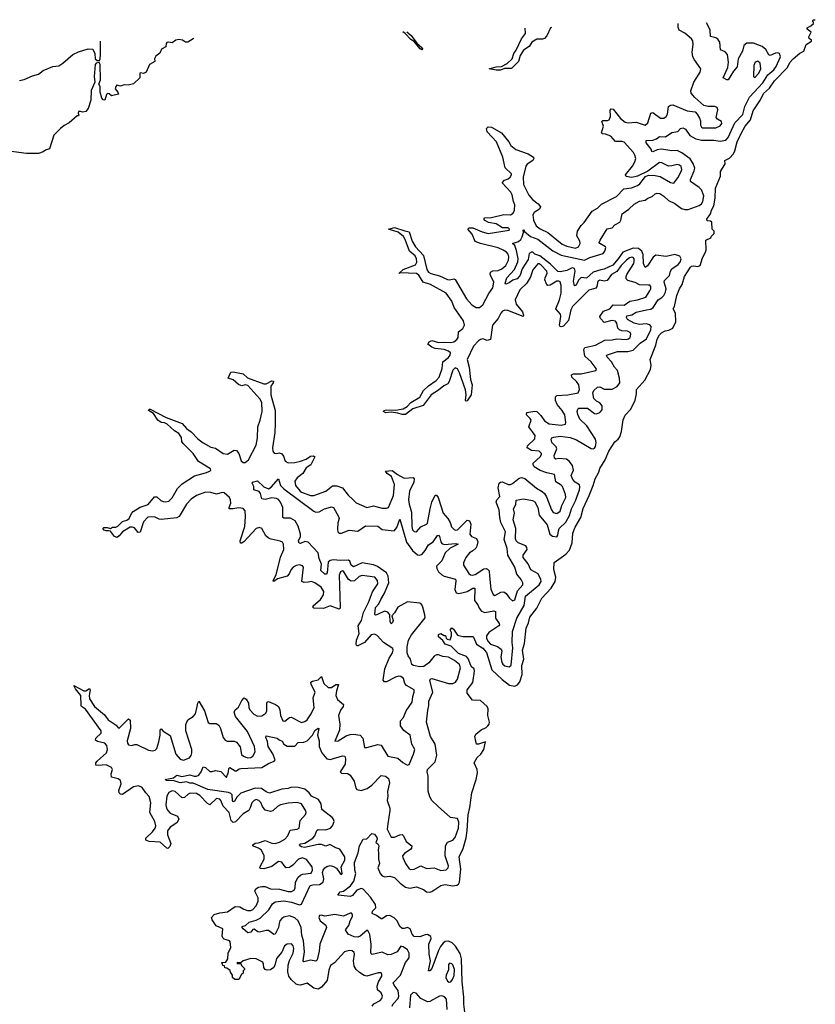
# Model space of a CAD drawing. Extents: x 2494159 to 2685562, y 773219 to 915170.
# Tile 201 of 201: x 2657734 to 2664935, y 906261 to 915170. Entities that reach past the tile are written whole.
import ezdxf

# ---------------------------------------------------------------- set-up
doc = ezdxf.new("R2010")
doc.units = 0

msp = doc.modelspace()

# ---------------------------------------------------------------- linework, layer by layer
at = {"layer": '0CON10XD'}
for points in [[(2660981.4, 907631.4), (2660982, 907575), (2660990.8, 907535), (2660976, 907495), (2660995, 907444), (2661015, 907424), (2661035, 907414.2), (2661085, 907419.2), (2661125, 907406.9), (2661177.2, 907357.2), (2661225, 907322.2), (2661265, 907310.6), (2661325, 907324), (2661389.1, 907299.1), (2661415, 907280), (2661445, 907276), (2661465, 907282), (2661545, 907336.2), (2661585, 907344.6), (2661655, 907333.1), (2661690.8, 907339.2), (2661705, 907348.6), (2661713.1, 907365), (2661726.3, 907483.7), (2661710.8, 907595), (2661748.5, 907671.5), (2661773.8, 907766.2), (2661784.8, 907834.8), (2661793.4, 907975), (2661808.2, 908041.8), (2661824.8, 908175.2), (2661866.1, 908295), (2661877.5, 908355), (2661874.6, 908384.6), (2661846.7, 908445), (2661874.2, 908495), (2661908.1, 908525), (2661934, 908565), (2661950, 908635), (2661885, 908613.8), (2661867.5, 908615), (2661854, 908685), (2661863.8, 908705), (2661911.2, 908745), (2661955, 908765.6), (2661970.4, 908779.5), (2661982.1, 908795), (2661985.3, 908815), (2661970.9, 908875), (2661974.7, 908935), (2661963.9, 908955), (2661905, 909008.5), (2661832.9, 909012.9), (2661782.5, 909075), (2661784.6, 909105), (2661835, 909173.3), (2661849.1, 909275), (2661845.8, 909295), (2661825, 909312.5), (2661815, 909332), (2661797.1, 909382.9), (2661778.9, 909408.9), (2661705, 909434.6), (2661640.6, 909500.6), (2661585, 909519.4), (2661562.9, 909552.9), (2661523.8, 909585), (2661525, 909607.5), (2661545, 909617.5), (2661575, 909597.5), (2661587.5, 909597.5), (2661592.5, 909575), (2661602.5, 909565), (2661630.7, 909559.3), (2661642.5, 909595), (2661642.5, 909625), (2661632.5, 909642.5), (2661633.3, 909653.3), (2661645, 909666.2), (2661661.2, 909655), (2661695, 909600), (2661745, 909590), (2661835, 909587.5), (2661842.2, 909582.2), (2661869.6, 909519.6), (2661925, 909482.1), (2661958.8, 909445), (2662007.7, 909287.7), (2662101.2, 909201.2), (2662168.4, 909148.4), (2662215, 909140.3), (2662238.4, 909151.6), (2662261.9, 909178.1), (2662283, 909245), (2662277.2, 909325), (2662295.8, 909384.2), (2662285.8, 909465), (2662303.4, 909525), (2662316.8, 909665), (2662338, 909712), (2662352.2, 909765), (2662414.7, 909845), (2662460.4, 909935), (2662544.8, 910025.2), (2662580.8, 910085), (2662586.2, 910125), (2662568.1, 910195), (2662570.4, 910259.5), (2662676.1, 910333.9), (2662711.5, 910368.5), (2662735.3, 910435.3), (2662740.8, 910525), (2662762.7, 910577.3), (2662813, 910665), (2662835, 910745.8), (2662887.7, 910865), (2662924.7, 910955.3), (2662941.2, 911015), (2662975.4, 911074.6), (2662985, 911110), (2663033.5, 911186.5), (2663065.7, 911265), (2663119.7, 911350.3), (2663150, 911375), (2663164.4, 911395.6), (2663181.4, 911445), (2663195, 911550), (2663215, 911591.2), (2663264.4, 911645.6), (2663303, 911727), (2663316, 911785), (2663318, 911825), (2663390.9, 911909.1), (2663442, 912005), (2663449.2, 912045), (2663441.4, 912095), (2663492.9, 912225), (2663505, 912279.4), (2663525, 912316.9), (2663541.9, 912335), (2663575, 912355.7), (2663610.4, 912360.5), (2663645, 912380), (2663673.8, 912435), (2663670.8, 912515), (2663649.4, 912555), (2663659.4, 912575), (2663680.3, 912675), (2663704.6, 912735.3), (2663729.2, 912775), (2663752, 912845), (2663805, 912931.2), (2663815, 912938.8), (2663835, 912943.3), (2663873, 912937), (2663893, 912947), (2663912.5, 913015), (2663942.5, 913065), (2663946.7, 913085), (2663943.3, 913175), (2663990, 913195), (2663995, 913210), (2664020, 913235), (2664020, 913255), (2664002.5, 913275), (2663998.3, 913338.3), (2663985, 913347.5), (2663955, 913350), (2663953.3, 913365), (2663986.8, 913413.2), (2663996.2, 913446.2), (2664017.1, 913485), (2664027.5, 913555), (2664031.1, 913645), (2664076.2, 913755), (2664076.7, 913795), (2664120, 913865), (2664116.7, 913895), (2664157.5, 913917.5), (2664193.3, 913956.7), (2664206.3, 913983.7), (2664227.1, 914065), (2664261.8, 914135), (2664300, 914205), (2664347.8, 914262.2), (2664373.9, 914345), (2664439.6, 914445), (2664465, 914501.8), (2664521.2, 914548.8), (2664566.2, 914615), (2664684.4, 914735.6), (2664705, 914783.3), (2664733.3, 914815), (2664793.9, 914866.1), (2664832.5, 914885), (2664853.6, 914946.4), (2664900, 914975), (2664900, 914985), (2664880.7, 915000.7), (2664876.7, 915015), (2664897, 915057), (2664862.5, 915085), (2664860, 915095), (2664895, 915113.3), (2664920, 915135), (2664918.3, 915148.3), (2664910, 915155), (2664915, 915169), (2664935, 915169.6)], [(2662155, 910964), (2662175, 910963.4), (2662195, 910972), (2662255, 911022.4), (2662275, 911026), (2662305, 911018.5), (2662410.8, 910930.8), (2662462.2, 910902.2), (2662483.2, 910883.2), (2662503.1, 910853.1), (2662546.9, 910735), (2662562.1, 910712.1), (2662595, 910700.9), (2662625, 910722.9), (2662641.2, 910775), (2662677.2, 910845), (2662675, 910873.8), (2662647.3, 910945), (2662635, 910959.2), (2662587.9, 910987.9), (2662574.3, 911055), (2662505, 911070), (2662445, 911091.4), (2662391.8, 911125), (2662380.6, 911145), (2662382.2, 911157.8), (2662445, 911215.6), (2662456.7, 911235), (2662456.2, 911245), (2662434.2, 911265), (2662365, 911272.6), (2662326.9, 911295), (2662330.6, 911315), (2662395, 911378.5), (2662398.7, 911408.7), (2662342.9, 911485), (2662364, 911545), (2662355, 911562.5), (2662320, 911595), (2662324.3, 911615), (2662395, 911626.8), (2662415, 911623.8), (2662449.3, 911589.3), (2662485, 911538.7), (2662525, 911512.5), (2662635, 911502.2), (2662675, 911510.8), (2662678.2, 911525), (2662667.7, 911595), (2662645, 911633.6), (2662598.1, 911688.1), (2662584.1, 911725), (2662582.7, 911757.3), (2662595, 911769.5), (2662695, 911775.3), (2662788.1, 911795), (2662800.3, 911825), (2662795.3, 911865), (2662774.8, 911894.8), (2662732.1, 911935), (2662728.1, 911955), (2662745, 911964.5), (2662815, 911966.7), (2662948.8, 911995), (2662955.7, 912005), (2662951.4, 912015), (2662905, 912075.4), (2662849.6, 912125), (2662838.8, 912185), (2662849.2, 912205), (2662945, 912224.7), (2663028.5, 912271.5), (2663095, 912273.5), (2663135, 912281.6), (2663225, 912275.4), (2663245, 912282.3), (2663258.8, 912295), (2663266.4, 912325), (2663258.5, 912338.5), (2663235, 912352), (2663184.1, 912354.1), (2663162.2, 912362.2), (2663148.9, 912378.9), (2663138.7, 912425), (2663125, 912441.5), (2663093.2, 912446.8), (2663025, 912431.1), (2662991.4, 912465), (2662984.4, 912485), (2663018.4, 912531.6), (2663074.2, 912555), (2663105, 912589.5), (2663205, 912588), (2663255, 912623.8), (2663325, 912634.7), (2663400.4, 912659.6), (2663438.5, 912715), (2663446.2, 912735), (2663445, 912756.2), (2663436.7, 912766.7), (2663425, 912769.1), (2663345, 912769.6), (2663305, 912790.8), (2663238.5, 912808.5), (2663223.6, 912825), (2663222.3, 912845), (2663229.3, 912865), (2663291.5, 912965), (2663296.8, 912983.2), (2663295.7, 913005.8), (2663287.4, 913017.4), (2663275, 913021.1), (2663253.1, 913015), (2663225.4, 912995), (2663177.7, 912945), (2663139.2, 912890.8), (2663091.5, 912865), (2663049.6, 912810.4), (2663025, 912804.6), (2662985, 912813.5), (2662967.1, 912805), (2662958.2, 912755), (2662949.2, 912740.8), (2662885, 912722.2), (2662737.3, 912575), (2662721.2, 912545), (2662701.8, 912448.2), (2662655, 912397.9), (2662635, 912391.1), (2662624.5, 912394.5), (2662621.1, 912405), (2662632.9, 912482.9), (2662630, 912505), (2662587.9, 912555), (2662619.7, 912635), (2662635.4, 912695.4), (2662633.3, 912765), (2662625, 912798.1), (2662614.7, 912804.7), (2662595, 912804.1), (2662535, 912768.5), (2662515, 912765.6), (2662501.1, 912781.1), (2662487.7, 912815), (2662488.8, 912835), (2662507, 912875), (2662506.4, 912895), (2662455, 912949.6), (2662435, 912961.9), (2662425, 912961.6), (2662377.1, 912905), (2662356.5, 912843.5), (2662325.2, 912784.8), (2662260.3, 912725), (2662219.8, 912635), (2662228.2, 912595), (2662283.5, 912525), (2662292.5, 912495), (2662290, 912485), (2662152, 912538), (2662125, 912540), (2662105, 912533.2), (2662087.4, 912515), (2662063.8, 912466.2), (2662013.5, 912405), (2661995, 912276.2), (2661965, 912265.6), (2661925, 912280.8), (2661905, 912277.5), (2661885, 912264.6), (2661841.2, 912215), (2661782.8, 912095), (2661802.3, 912025), (2661813.9, 911915), (2661829.6, 911865), (2661818.9, 911775), (2661785, 911722), (2661775, 911718), (2661768, 911725), (2661775.4, 911774.6), (2661770.1, 911820.1), (2661715, 911975.8), (2661695, 912011.4), (2661675, 912018.7), (2661655, 912000), (2661620, 911895), (2661608.2, 911875), (2661572.8, 911857.2), (2661523.8, 911816.2), (2661457.1, 911775), (2661385, 911678.7), (2661290.8, 911649.2), (2661225, 911596.7), (2661195, 911596.7), (2661155, 911610), (2661095, 911618.1), (2661043.4, 911613.4), (2661027.5, 911625), (2661030, 911635), (2661055, 911639.2), (2661135, 911635.3), (2661205, 911649.7), (2661239.9, 911670.1), (2661274.4, 911705.6), (2661354, 911755), (2661389.1, 911815), (2661435, 911856.8), (2661504, 911905), (2661530, 911935), (2661558.1, 912015), (2661564.7, 912075.3), (2661615, 912114.1), (2661630.3, 912135), (2661632.8, 912155), (2661615, 912171.7), (2661576.6, 912186.6), (2661495, 912195.4), (2661465, 912207.9), (2661428.8, 912235), (2661440, 912255), (2661465, 912268.1), (2661525, 912248.9), (2661575, 912253.3), (2661635, 912248.8), (2661664, 912256), (2661688.9, 912275), (2661702.3, 912295), (2661706.7, 912345), (2661744.6, 912375), (2661760.3, 912405), (2661752, 912445), (2661667.4, 912565), (2661645, 912623.8), (2661594, 912694), (2661452.7, 912772.7), (2661386.8, 912795), (2661345, 912858.8), (2661325, 912874.3), (2661181.7, 912878.3), (2661165, 912872.5), (2661205, 912909.2), (2661315, 912950.4), (2661327.9, 912975), (2661326.8, 913005), (2661312.2, 913032.2), (2661262.6, 913075), (2661222.3, 913182.3), (2661207.4, 913207.4), (2661158.3, 913248.3), (2661072.5, 913275), (2661125, 913289.2), (2661220.5, 913260.5), (2661259.4, 913249.4), (2661287.5, 913165), (2661315.3, 913115), (2661387.2, 913037.2), (2661419.2, 912909.2), (2661433.5, 912885), (2661455, 912872.4), (2661532.1, 912852.1), (2661605, 912817.4), (2661625, 912815.3), (2661664.5, 912824.4), (2661675, 912818.6), (2661777.1, 912645), (2661825, 912588.9), (2661865, 912566), (2661895, 912566.7), (2661925, 912590), (2661978.8, 912691.2), (2662016.9, 912745), (2662025.6, 912795), (2661991.8, 912865), (2661995.6, 912885), (2662015, 912898.2), (2662065, 912900.8), (2662097.9, 912915), (2662135, 912946.9), (2662158.5, 912995), (2662160.7, 913025), (2662155, 913048.2), (2662140.4, 913065), (2662108.5, 913085), (2662065, 913104.7), (2661904.8, 913144.8), (2661855, 913163.1), (2661829.6, 913229.6), (2661790.8, 913275), (2661803.1, 913286.9), (2661835, 913286), (2661919, 913249), (2661975, 913235.8), (2662165.3, 913264.7), (2662166.4, 913275), (2662155, 913285.3), (2662105, 913287.3), (2662045, 913321.4), (2661977.5, 913335), (2661945, 913351.5), (2661935.8, 913365), (2661944.5, 913375.6), (2662005, 913380.9), (2662115, 913405.8), (2662175, 913405.3), (2662201.5, 913418.5), (2662213.7, 913445), (2662215.7, 913495), (2662203.4, 913525), (2662191.8, 913585), (2662178.8, 913608.8), (2662100, 913695), (2662121.1, 913718.9), (2662155, 913731.1), (2662173.1, 913745), (2662186.4, 913765), (2662185.4, 913775), (2662129.1, 913829.1), (2662108, 913925), (2662048.2, 914065), (2661963.8, 914155), (2661957.5, 914185), (2661975, 914200), (2662005, 914197.8), (2662095, 914145.4), (2662160.5, 914065), (2662180.4, 914030.4), (2662225.5, 913995), (2662336.9, 913956.9), (2662384.2, 913925), (2662388, 913915), (2662379.2, 913895), (2662327.1, 913862.9), (2662313.6, 913845), (2662290, 913745), (2662295, 913678.1), (2662341.6, 913581.6), (2662375, 913542.5), (2662425.8, 913505), (2662447.5, 913475), (2662439.2, 913455), (2662390.5, 913425), (2662378, 913405), (2662384.4, 913354.4), (2662409.3, 913305), (2662445, 913278.2), (2662515, 913242.7), (2662645, 913137.8), (2662685, 913120.8), (2662765, 913101.1), (2662792.7, 913115), (2662806.5, 913145), (2662804, 913165), (2662777.5, 913215), (2662783.8, 913256.2), (2662815, 913308), (2662841.4, 913335), (2662914, 913436), (2662965, 913463.3), (2663000.4, 913499.6), (2663135, 913570.4), (2663202.1, 913637.9), (2663270.8, 913649.2), (2663325, 913668.9), (2663345.7, 913684.3), (2663398.6, 913751.4), (2663426.2, 913763.8), (2663485, 913761.2), (2663530.3, 913750.3), (2663625, 913696.9), (2663655, 913691.9), (2663691.1, 913739), (2663719.7, 913795), (2663726.7, 913815), (2663720.3, 913840.3), (2663705, 913854.5), (2663685, 913860), (2663635, 913846.4), (2663605, 913845.3), (2663545, 913874.6), (2663525, 913876.5), (2663420.4, 913799.5), (2663326.8, 913753.2), (2663275, 913742.9), (2663222, 913752), (2663215.7, 913765), (2663280.3, 913845), (2663301.1, 913885), (2663309.5, 913915), (2663302.5, 913945), (2663288.4, 913968.4), (2663205, 914062.3), (2663185, 914068.4), (2663125, 914067.9), (2663083.5, 914115), (2663037.2, 914132.8), (2663007.8, 914137.8), (2663000.8, 914145), (2663018.9, 914205), (2663002.1, 914247.9), (2663012.9, 914257.1), (2663055, 914256.4), (2663067.9, 914262.1), (2663080, 914295), (2663078, 914352), (2663086.4, 914363.6), (2663105, 914358.8), (2663173.2, 914275), (2663215, 914241.4), (2663245, 914236.2), (2663315, 914241), (2663395, 914216.7), (2663419.4, 914235), (2663446.3, 914323.7), (2663465, 914328.9), (2663535, 914278.5), (2663565, 914278.2), (2663585, 914292.7), (2663598.4, 914315), (2663606.4, 914383.6), (2663625, 914397.3), (2663645, 914399.2), (2663775, 914345.3), (2663846.9, 914335), (2663865.8, 914315.8), (2663887.2, 914277.2), (2663894.7, 914255), (2663896.2, 914215), (2663905, 914196.9), (2663915, 914190.9), (2664035, 914192.2), (2664075, 914208.1), (2664088.8, 914231.2), (2664085, 914248.6), (2664048.9, 914268.9), (2664038.1, 914285), (2664052.5, 914355), (2664045.4, 914375.3), (2664025, 914383.6), (2663965, 914383.1), (2663924.7, 914394.7), (2663845.5, 914465), (2663811.5, 914505), (2663808.5, 914525), (2663835.4, 914605), (2663891.8, 914695), (2663897.5, 914725), (2663840.3, 914805), (2663826.7, 914835), (2663820, 914875), (2663830.4, 914945), (2663827.5, 914977.5), (2663815.5, 914995.5), (2663755, 915048.6), (2663701.5, 915075), (2663692.6, 915102.6), (2663692.5, 915133.9)], [(2662546.5, 915099.5), (2662538.5, 915095), (2662503.9, 915025), (2662485, 915000.8), (2662465, 914992.4), (2662415, 914994), (2662370, 914965), (2662345, 914926.7), (2662294.7, 914895.3), (2662264.4, 914845), (2662248.9, 914791.1), (2662185, 914727.5), (2662121.7, 914728.3), (2662085.6, 914714.4), (2662045, 914711.9), (2661983.8, 914726.2), (2662045, 914744.4), (2662095, 914747.5), (2662145, 914774.3), (2662190.4, 914815), (2662207.5, 914865), (2662228.5, 914895), (2662275.7, 914995), (2662313.1, 915045), (2662309.5, 915092.3)], [(2663406.6, 912543.4), (2663445, 912551.6), (2663467.8, 912565), (2663512.7, 912635), (2663545.5, 912655), (2663565, 912675.6), (2663579.7, 912705), (2663585.9, 912735), (2663568.2, 912795), (2663570.8, 912809.2), (2663614.7, 912855), (2663623.5, 912895), (2663635, 912914.5), (2663695, 912954.7), (2663711.2, 912975), (2663720, 913005), (2663709.3, 913029.3), (2663663.8, 913046.2), (2663585, 913026.5), (2663492.1, 913037.9), (2663467.9, 913022), (2663415, 912942.9), (2663395, 912928.8), (2663379.5, 912965), (2663376.1, 913045), (2663365.7, 913075), (2663335, 913098.4), (2663285, 913103.5), (2663192.1, 913065), (2663151.5, 913005), (2663102.1, 912947.9), (2663025, 912912.7), (2662995, 912907.4), (2662925, 912884.8), (2662865, 912832), (2662815, 912837.5), (2662793.8, 912816.2), (2662775, 912775.7), (2662765, 912764.2), (2662755, 912762.5), (2662746.1, 912805), (2662760.3, 912895), (2662755, 912917.1), (2662735, 912923.1), (2662685, 912899.6), (2662625, 912888.2), (2662605, 912890.4), (2662536.9, 912956.9), (2662442.2, 913032.2), (2662395, 913047.1), (2662377.4, 913067.4), (2662365, 913067.5), (2662345.9, 913054.1), (2662335, 913000), (2662281.5, 912915), (2662265, 912858.8), (2662255.6, 912845), (2662235, 912826), (2662196, 912814), (2662165, 912787.5), (2662135, 912777.5), (2662127.5, 912785), (2662144.3, 912835), (2662211.2, 912908.8), (2662242.2, 912977.8), (2662244.7, 913005), (2662231.9, 913081.9), (2662215.5, 913125.5), (2662193.8, 913145), (2662247.3, 913162.7), (2662268.7, 913181.3), (2662282.5, 913205), (2662293.3, 913245), (2662290, 913265), (2662295, 913267.5), (2662302.5, 913252.5), (2662357.4, 913207.4), (2662425, 913184.7), (2662558.8, 913078.8), (2662635, 913040.3), (2662845, 912994.8), (2662895, 913019.4), (2663015, 913054.7), (2663031.3, 913075), (2663037.9, 913107.9), (2663035, 913115.8), (2662984, 913145), (2662979.2, 913155), (2662986.9, 913175), (2663052.3, 913277.7), (2663095, 913287.5), (2663120, 913315), (2663165, 913338), (2663174.4, 913355), (2663186.8, 913413.2), (2663247.5, 913455), (2663295, 913501.4), (2663343.4, 913526.6), (2663394.5, 913535.5), (2663418.8, 913555), (2663459.4, 913570.6), (2663486.2, 913595), (2663505, 913600.6), (2663527, 913597), (2663565, 913573.3), (2663605, 913534.3), (2663665, 913507.5), (2663725, 913462.7), (2663755, 913452.5), (2663785, 913453.1), (2663885, 913488.4), (2663905.9, 913504.1), (2663917.9, 913525), (2663925.7, 913575), (2663905, 913628.8), (2663885, 913650), (2663805, 913706.7), (2663803.9, 913725), (2663839, 913801), (2663844.3, 913825), (2663829.3, 913869.3), (2663801.1, 913911.1), (2663726, 913966), (2663685, 913986.2), (2663635, 913982), (2663541.8, 913998.2), (2663505, 913991.3), (2663465, 913972.5), (2663456.6, 913976.6), (2663450.5, 913999.5), (2663403.1, 914055), (2663405, 914076.7), (2663465, 914079.6), (2663498.6, 914091.4), (2663525, 914112.5), (2663579.6, 914110.4), (2663635, 914149.1), (2663690.9, 914159.1), (2663715.4, 914184.6), (2663735, 914192.5), (2663759.6, 914179.5), (2663800.7, 914120.7), (2663855, 914090.2), (2663905, 914080.2), (2664015, 914080.3), (2664075, 914070), (2664125, 914079.3), (2664147.5, 914105), (2664207.6, 914235), (2664277.8, 914312.2), (2664297.1, 914382.9), (2664340.2, 914469.8), (2664460.7, 914599.3), (2664505, 914671.2), (2664559.7, 914715), (2664581.2, 914745), (2664620.8, 914835), (2664612.3, 914862.4), (2664595, 914869.7), (2664575, 914867.9), (2664525, 914844.6), (2664515, 914852.2), (2664488.5, 914898.5), (2664455, 914927.1), (2664376.3, 914956.3), (2664315, 914956.7), (2664287.7, 914935), (2664274.6, 914885), (2664238, 914815), (2664228.2, 914741.8), (2664193.8, 914705), (2664145, 914625.8), (2664135, 914624.3), (2664100, 914645), (2664143.7, 914736.3), (2664147.8, 914785), (2664139.7, 914855), (2664119.7, 914879.8), (2664078.1, 914898.1), (2664071.1, 914965), (2664053.8, 914993.8), (2664035, 915005.4), (2663987.6, 915017.6), (2663983.4, 915073.4), (2663975.4, 915095), (2663949.1, 915141.3)], [(2659310.2, 915002.1), (2659305, 914996.2), (2659255, 914966.2), (2659235, 914966.2), (2659207.5, 914985), (2659175, 914989.4), (2659146.6, 914983.4), (2659115, 914961.2), (2659085, 914967.5), (2659066.4, 914963.6), (2659060, 914955), (2659056.2, 914925), (2659018.3, 914901.7), (2659003, 914867), (2658965, 914840), (2658952.5, 914815), (2658957.5, 914792.5), (2658910, 914765), (2658880, 914695), (2658855, 914682.5), (2658828.3, 914688.3), (2658820, 914685), (2658820, 914645), (2658765, 914590), (2658715, 914577.5), (2658678.3, 914581.7), (2658645, 914567.5), (2658613.9, 914576.1), (2658602.5, 914565), (2658597.5, 914545), (2658621.2, 914515), (2658627.5, 914495), (2658565, 914481.2), (2658545, 914500), (2658528.3, 914501.7), (2658518.3, 914491.7), (2658505, 914440), (2658490, 914445), (2658478.3, 914458.3), (2658462.7, 914512.7), (2658463.1, 914565), (2658449.5, 914585), (2658463.8, 914625), (2658463.3, 914765), (2658452.1, 914782.1), (2658424.6, 914775.4), (2658417.3, 914765), (2658407.1, 914655), (2658415.4, 914605), (2658380.3, 914529.7), (2658377.2, 914442.8), (2658354.2, 914365.8), (2658332.5, 914337.5), (2658305, 914332.5), (2658285, 914340), (2658265, 914337.5), (2658262.5, 914325), (2658270, 914305), (2658265, 914300), (2658255, 914300), (2658183, 914237), (2658135, 914212.5), (2658103.6, 914186.4), (2658044, 914125), (2658005, 914000), (2657968.3, 913988.3), (2657947.1, 913972.9), (2657905, 913959.2), (2657795, 913960), (2657635, 913979.2)], [(2661237.7, 915059.9), (2661278, 915028), (2661327, 914957), (2661376.2, 914915), (2661380, 914905), (2661375, 914897.5), (2661357.5, 914905), (2661303, 914973), (2661275, 914991.2), (2661223.9, 915043.9), (2661203.1, 915058.9)], [(2657731.7, 914618.3), (2657775, 914628.8), (2657848.3, 914661.7), (2657905, 914675.8), (2657945, 914708.6), (2658035, 914746.7), (2658086.8, 914753.2), (2658125, 914776), (2658215.4, 914854.5), (2658265, 914879.2), (2658353.8, 914906.2), (2658395, 914903.3), (2658414.3, 914865), (2658415.5, 914815), (2658435, 914799.1), (2658455, 914800), (2658462.5, 914815), (2658466.1, 914855), (2658464.5, 914976.7)], [(2664385, 914648), (2664395, 914651.9), (2664425, 914685.6), (2664443.3, 914725), (2664436.7, 914775), (2664415, 914795.5), (2664390.6, 914785), (2664377.1, 914755), (2664374.5, 914654.4), (2664385, 914648)], [(2660601.4, 907491.4), (2660635, 907443.8), (2660647.5, 907435), (2660653.8, 907445), (2660643.6, 907505), (2660676.4, 907565), (2660675.3, 907595.3), (2660631.8, 907665), (2660595, 907677.7), (2660542.1, 907708), (2660505, 907692.2), (2660465, 907706.4), (2660435, 907707.8), (2660310.9, 907680.9), (2660285, 907684.6), (2660268.6, 907695), (2660266.9, 907705), (2660275, 907713.1), (2660315, 907718.8), (2660386, 907764), (2660403.7, 907786.4), (2660424.5, 907835), (2660435, 907843.3), (2660505, 907839.7), (2660547.5, 907855), (2660564.8, 907875.2), (2660579.7, 907915), (2660574.7, 907935), (2660561.2, 907951.2), (2660469.6, 908025), (2660461.2, 908075), (2660436.9, 908115), (2660375.4, 908145), (2660353.3, 908175), (2660315, 908207.2), (2660255, 908222.1), (2660195, 908227.1), (2660165, 908214.2), (2660105, 908206.6), (2659995, 908172.7), (2659965, 908182), (2659921.4, 908215), (2659865, 908218), (2659735, 908171.9), (2659698.5, 908135), (2659675, 908092.1), (2659665, 908094.6), (2659661.2, 908105), (2659656.4, 908155), (2659645, 908168.6), (2659625, 908178.7), (2659435.8, 908205.8), (2659305, 908260.6), (2659275, 908261.9), (2659245, 908272.5), (2659185, 908265.5), (2659133, 908283), (2659062.5, 908285), (2659050, 908295), (2659125, 908308.9), (2659155, 908334), (2659202.7, 908322.7), (2659275, 908338.5), (2659313.8, 908326.2), (2659335, 908324.3), (2659354.5, 908335.5), (2659377.1, 908365), (2659395, 908410), (2659415, 908402.5), (2659455, 908368.6), (2659475, 908367.5), (2659505, 908376.2), (2659555, 908368.8), (2659605, 908313.3), (2659623.8, 908365), (2659627.5, 908395), (2659635, 908402.5), (2659683.2, 908373.2), (2659695, 908372), (2659719.2, 908390.8), (2659735.3, 908394.7), (2659925, 908403.3), (2659985, 908440.6), (2660038.3, 908461.7), (2660045.7, 908474.3), (2660025, 908527.5), (2659982.5, 908595), (2659977.9, 908637.9), (2659961.9, 908675), (2659965, 908690), (2660065, 908670), (2660083.4, 908653.4), (2660110.8, 908640.8), (2660123.5, 908613.5), (2660155, 908595.5), (2660225, 908598), (2660255, 908629.4), (2660305, 908632.7), (2660336.1, 908643.9), (2660384.8, 908695.2), (2660405, 908739.4), (2660435, 908758.8), (2660440, 908755), (2660429.5, 908695), (2660445.8, 908645.8), (2660444.7, 908595), (2660469.2, 908535), (2660515, 908482.9), (2660545, 908474.6), (2660655, 908510.5), (2660675.7, 908505), (2660682.5, 908482.5), (2660679.1, 908435), (2660634.6, 908364.5), (2660645, 908352.5), (2660705, 908350.5), (2660725.3, 908335.3), (2660760.1, 908280.1), (2660775.4, 908215.4), (2660785, 908203.5), (2660825, 908195.3), (2660877.5, 908212.5), (2660922.5, 908245), (2661005, 908331.4), (2661043.8, 908325), (2661070.8, 908305), (2661082.1, 908265), (2661062.1, 908185), (2661064.6, 908145), (2661058.5, 908105), (2661084, 908035), (2661085.4, 908015), (2661066.8, 907895), (2661060.4, 907845), (2661094.7, 907774.7), (2661125, 907772.5), (2661175, 907795.7), (2661195, 907798), (2661206.5, 907786.5), (2661231.1, 907735), (2661284, 907695), (2661280.8, 907675), (2661272.9, 907665), (2661215.7, 907625), (2661200, 907605), (2661200.7, 907590.7), (2661226, 907534), (2661258.1, 907488.1), (2661275, 907480.4), (2661305, 907482.7), (2661365, 907513.8), (2661415, 907491.2), (2661485, 907496.4), (2661545, 907472.5), (2661595, 907478.1), (2661613.3, 907495), (2661616.2, 907515), (2661585.7, 907605.8), (2661587.2, 907695), (2661605, 907726.9), (2661653.9, 907746.1), (2661675, 907770.8), (2661705.9, 907855), (2661709.5, 907909.5), (2661695, 907942), (2661631.7, 907951.7), (2661520.9, 908050.9), (2661465, 908104), (2661447.4, 908137.4), (2661430.7, 908190.7), (2661430.9, 908325), (2661422.2, 908365), (2661424.4, 908385), (2661493.3, 908455), (2661508.1, 908515), (2661494.4, 908615), (2661453, 908683), (2661415.7, 908815), (2661426.4, 908923.6), (2661436.2, 908965), (2661436.4, 909005), (2661473.3, 909085), (2661445, 909190), (2661452, 909205), (2661465, 909208.1), (2661615, 909163.5), (2661655, 909164.2), (2661678.5, 909175), (2661695, 909202.5), (2661722.8, 909305), (2661713.5, 909335), (2661670.4, 909370.4), (2661615, 909400.7), (2661565, 909406.6), (2661525, 909421.8), (2661507.6, 909422.4), (2661485, 909410.5), (2661438.2, 909351.8), (2661391.4, 909318.5), (2661355, 909314.6), (2661296.7, 909326.7), (2661284, 909335), (2661272.5, 909385), (2661250, 909415), (2661241.9, 909441.9), (2661242.2, 909495), (2661252.9, 909555), (2661281.5, 909605), (2661403.6, 909756.4), (2661402.1, 909785), (2661382.8, 909855), (2661372.1, 909875), (2661355, 909889.6), (2661245, 909903.5), (2661156.4, 909855), (2661126.4, 909803.5), (2661100.8, 909775), (2661114.5, 909735), (2661108.5, 909715), (2661095, 909704.4), (2661085.5, 909725), (2661084.4, 909785), (2661065, 909808.9), (2661035, 909818.8), (2660973.5, 909786.5), (2660955, 909782.7), (2660948.7, 909788.7), (2660955, 909852.5), (2660985.4, 909885), (2661002, 909925), (2661034.1, 909975), (2661076, 910075), (2661070, 910135), (2661055.2, 910165), (2660971.8, 910221.8), (2660935, 910236.3), (2660835, 910256.2), (2660755, 910220.4), (2660735, 910235.5), (2660721.3, 910271.3), (2660710.7, 910280.7), (2660635, 910276), (2660575, 910282.4), (2660544.7, 910275.3), (2660527.3, 910262.7), (2660516.4, 910163.6), (2660508, 910152), (2660495, 910153.3), (2660460, 910185), (2660465.3, 910244.7), (2660445.3, 910295), (2660436.2, 910345), (2660345, 910442), (2660315, 910448.2), (2660275, 910430.4), (2660262.3, 910432.3), (2660258.7, 910455), (2660275.4, 910494.7), (2660276.5, 910515), (2660255, 910586.7), (2660226.1, 910636.1), (2660185, 910660.9), (2660125, 910659.2), (2660114.5, 910664.5), (2660114.3, 910755), (2660093.8, 910803.8), (2660077.3, 910827.3), (2660057.7, 910837.7), (2660015, 910844.1), (2659955, 910829.2), (2659925, 910834.2), (2659912.9, 910882.9), (2659900.8, 910900.8), (2659854.3, 910915), (2659854.5, 910945), (2659838.1, 910975), (2659840, 910985), (2659887.7, 910997.7), (2659945, 910943.3), (2659985, 910925.6), (2660008.8, 910941.2), (2660075, 911016), (2660095.3, 910955), (2660123.5, 910923.5), (2660395, 910721.5), (2660415, 910713.8), (2660445, 910717.8), (2660493.8, 910745), (2660525, 910751.9), (2660555, 910762.2), (2660575, 910756.9), (2660620.8, 910675), (2660626, 910655), (2660613, 910617), (2660609.6, 910559.5), (2660613.8, 910535), (2660625, 910522.7), (2660645, 910522.5), (2660715, 910550), (2660795, 910541.8), (2660865, 910590.4), (2660975, 910588.6), (2661015, 910557.8), (2661124.3, 910545.7), (2661146.4, 910575), (2661175, 910650), (2661235, 910443.1), (2661287.8, 910367.8), (2661335, 910328.2), (2661355, 910324.6), (2661376.1, 910333.9), (2661405, 910367.8), (2661432.8, 910417.2), (2661475, 910446.7), (2661515, 910503.1), (2661525, 910504.2), (2661533.1, 910493.1), (2661546.3, 910446.3), (2661555, 910431.5), (2661575, 910422.4), (2661680.6, 910430.6), (2661701.2, 910425), (2661631.5, 910388.5), (2661584.7, 910345.3), (2661555, 910274), (2661507.5, 910225), (2661507.9, 910205), (2661525.4, 910175), (2661555, 910146.9), (2661576.2, 910136.2), (2661678.6, 910108.5), (2661682.6, 910092.6), (2661673, 910013), (2661685, 909984.3), (2661705, 909978.9), (2661735, 909982.7), (2661785, 909996.9), (2661835, 910025.4), (2661853.3, 910025), (2661849.2, 909915), (2661879.4, 909875), (2661891.4, 909845), (2661915, 909817.1), (2661945, 909807.5), (2662025, 909820.9), (2662040.8, 909815), (2662039.6, 909755), (2662074.5, 909705), (2662075.5, 909695), (2662069.4, 909685), (2661978.8, 909625), (2661959.7, 909595), (2661958.9, 909571.1), (2661972.5, 909545), (2661995, 909520.4), (2662057.6, 909497.6), (2662091.9, 909475), (2662096.5, 909455), (2662088.5, 909405), (2662097.7, 909355), (2662107.3, 909337.3), (2662125, 909324), (2662165, 909313.1), (2662181.3, 909328.7), (2662197.9, 909485), (2662190.5, 909535), (2662195.7, 909634.2), (2662234.7, 909755), (2662299.2, 909869.2), (2662310.6, 909955), (2662435.4, 910055), (2662452.5, 910085), (2662450, 910105), (2662426.5, 910156.5), (2662360.6, 910190.6), (2662336.4, 910245), (2662291.5, 910305), (2662292.2, 910325), (2662327.3, 910375), (2662324.6, 910394.6), (2662315, 910408.6), (2662245, 910436.5), (2662227.3, 910455), (2662221.7, 910471.7), (2662224.7, 910565), (2662199.5, 910645), (2662213.5, 910705), (2662202.3, 910745), (2662225.7, 910784.3), (2662228.7, 910821.3), (2662295, 910835.7), (2662375, 910818.9), (2662395, 910808.2), (2662424.6, 910755), (2662436.7, 910686.7), (2662509.3, 910599.3), (2662533.3, 910513.3), (2662555, 910496.9), (2662595, 910491.2), (2662605.6, 910504.4), (2662609.1, 910545), (2662617.3, 910565), (2662675.8, 910624.2), (2662711.4, 910685), (2662728.1, 910745), (2662763.9, 910815), (2662799.4, 910915), (2662804.6, 910944.5), (2662800.4, 910960.4), (2662760.8, 910985), (2662739.6, 911009.6), (2662724.5, 911045), (2662746.2, 911095), (2662736.9, 911135), (2662706.4, 911176.4), (2662682.4, 911192.4), (2662615, 911198.5), (2662585, 911194.2), (2662575, 911201.2), (2662570, 911225), (2662595.5, 911285.6), (2662588.6, 911305), (2662548.9, 911345), (2662545.7, 911375), (2662551.2, 911385), (2662568.3, 911391.7), (2662625, 911401.3), (2662715, 911388.7), (2662775, 911369.1), (2662905, 911290.5), (2662925, 911287.8), (2662935, 911293.3), (2662945, 911308.8), (2662951.3, 911345), (2662945.4, 911375), (2662866, 911496), (2662804.5, 911555), (2662785, 911596.7), (2662779.4, 911625), (2662784.3, 911645.7), (2662795, 911653.8), (2662873.9, 911653.9), (2662935, 911605.5), (2662955, 911602.9), (2662985, 911614.5), (2663005, 911640), (2663004.6, 911675), (2662985, 911701.9), (2662955, 911719.4), (2662931.1, 911741.1), (2662921.2, 911795), (2662931.2, 911815), (2662965, 911844), (2662985, 911847.1), (2663025.4, 911825.5), (2663095, 911826.5), (2663140.7, 911849.3), (2663164.7, 911885), (2663161.8, 911925), (2663145.4, 911995), (2663117.8, 912025), (2663091.4, 912075), (2663050, 912115), (2663046.2, 912135), (2663145, 912168.5), (2663237.7, 912167.7), (2663285, 912180.4), (2663348.5, 912241.5), (2663407.5, 912282.5), (2663445.7, 912365), (2663448.8, 912395), (2663438.2, 912408.2), (2663405, 912417.6), (2663345, 912410.7), (2663295, 912423.3), (2663235, 912458.1), (2663225.6, 912475), (2663229.2, 912490.8), (2663275, 912498.2), (2663315, 912524.6), (2663406.6, 912543.4)], [(2658435, 908461.9), (2658520, 908535), (2658529.2, 908565), (2658522.6, 908602.6), (2658504.3, 908625), (2658438.3, 908638.3), (2658420.2, 908650.2), (2658422.2, 908667.8), (2658471.5, 908715), (2658470, 908735), (2658330.1, 908930.1), (2658294.5, 908955), (2658289.6, 908965), (2658287.1, 909055), (2658238, 909115), (2658223.8, 909146.2), (2658315, 909096.1), (2658332.3, 909097.7), (2658367.1, 909117.1), (2658371.4, 909105), (2658363.2, 909055), (2658365.3, 909025.3), (2658410, 908955), (2658500.7, 908880.7), (2658535, 908836.2), (2658607.1, 908787.1), (2658625, 908762), (2658635, 908760), (2658720, 908845), (2658735, 908832.5), (2658736.4, 908755), (2658706.4, 908645), (2658708.1, 908625), (2658718.9, 908608.9), (2658745, 908601.4), (2658775, 908612), (2658795, 908610.8), (2658900.2, 908560.2), (2658935, 908555.5), (2658958.9, 908561.1), (2658973.6, 908576.4), (2658993.5, 908635), (2659003.8, 908695), (2659004.7, 908745), (2659015, 908754), (2659032.1, 908732.1), (2659094.3, 908694.3), (2659146.2, 908525), (2659185, 908480), (2659215, 908470.4), (2659270.3, 908489.7), (2659286.4, 908513.6), (2659292.2, 908537.8), (2659290.8, 908565), (2659236.9, 908735), (2659237.4, 908792.6), (2659255, 908835.8), (2659304.3, 908865.7), (2659325, 908890), (2659340.9, 908955), (2659345, 908986.2), (2659355, 909003.8), (2659405.4, 908915), (2659440.6, 908810.6), (2659455, 908801.9), (2659511.1, 908801.1), (2659535, 908785.6), (2659552.1, 908755), (2659576.4, 908676.4), (2659592.1, 908652.1), (2659611.8, 908641.8), (2659675, 908642.5), (2659695, 908633.5), (2659729.3, 908589.3), (2659741.9, 908521.9), (2659759.5, 908505), (2659795, 908491.1), (2659826.4, 908493.6), (2659845.4, 908505), (2659864.1, 908545), (2659859.7, 908595), (2659795, 908728.5), (2659688.2, 908865), (2659674.5, 908905.5), (2659684, 908925), (2659715, 908948.6), (2659745, 909010), (2659765, 909034), (2659782.7, 909022.7), (2659805, 908986), (2659808.2, 908945), (2659816.8, 908926.8), (2659853.3, 908885), (2659885, 908868.9), (2659925, 908870), (2659961.5, 908895), (2659970, 908915), (2659971.1, 908985), (2659975, 908996.2), (2659985, 909000), (2660050, 908975), (2660075.3, 908955.3), (2660088.5, 908925), (2660093.8, 908875), (2660115, 908826.9), (2660135, 908823.6), (2660175, 908855.6), (2660190.7, 908859.3), (2660285, 908809.3), (2660315, 908818.9), (2660335, 908835.5), (2660371.3, 908888.7), (2660398, 908945), (2660391.2, 909035), (2660406.9, 909085), (2660370.7, 909155), (2660369.2, 909175), (2660385.4, 909184.6), (2660435, 909196.9), (2660465, 909226.2), (2660486.2, 909165), (2660525, 909127.5), (2660555, 909126.1), (2660595, 909155.9), (2660619.4, 909155), (2660601.3, 909098.7), (2660595.3, 909055), (2660609.3, 909019.2), (2660663.1, 908973.1), (2660660.5, 908955), (2660637.4, 908922.6), (2660620.7, 908875), (2660630.8, 908795), (2660627.7, 908742.3), (2660585, 908643.3), (2660615, 908646), (2660689.7, 908690.3), (2660725, 908701.6), (2660755, 908705.3), (2660815, 908695.4), (2660838.9, 908668.9), (2660855.8, 908585.8), (2660875, 908583.1), (2660975, 908611.1), (2661005, 908605.7), (2661065, 908506.7), (2661155, 908489.1), (2661200.2, 908450.2), (2661245, 908424), (2661257.8, 908432.2), (2661299.5, 908525), (2661310.8, 908565), (2661283.8, 908615), (2661268.5, 908695), (2661209.6, 908739.6), (2661181.1, 908781.1), (2661179.6, 908825), (2661207.3, 908855), (2661221.2, 908885), (2661230.9, 908915), (2661285, 908996.2), (2661290.9, 909045), (2661305.5, 909085), (2661304.2, 909105), (2661234.5, 909145), (2661220.9, 909165), (2661207.7, 909207.7), (2661185, 909228.2), (2661165, 909229.6), (2661135, 909220.9), (2661055, 909177.8), (2661035, 909178.2), (2661022.4, 909192.4), (2661037.9, 909295), (2661077.9, 909392.1), (2661108, 909442), (2661113.8, 909465), (2661110.2, 909480.2), (2661025.8, 909535), (2660968.7, 909598.7), (2660945, 909611.1), (2660915, 909603.2), (2660855, 909534.7), (2660795, 909504.4), (2660785, 909505.9), (2660777.9, 909515), (2660783.7, 909556.3), (2660807, 909615), (2660796.6, 909685), (2660827.2, 909735), (2660845.2, 909804.8), (2660891.7, 909895), (2660928.4, 909991.6), (2660975.8, 910065), (2660971.3, 910095), (2660946.9, 910126.9), (2660835, 910141.8), (2660805, 910131.2), (2660765, 910093.1), (2660735, 910088.5), (2660710.8, 910105), (2660665, 910180.6), (2660655, 910183.3), (2660638.6, 910175), (2660626.7, 910143.3), (2660634.5, 909855), (2660634.2, 909845), (2660625, 909835.8), (2660545, 909865.2), (2660485, 909841.4), (2660395, 909845.8), (2660388.1, 909855), (2660390.5, 909865), (2660457.3, 909922.7), (2660483.6, 909965), (2660487.8, 909995), (2660463.5, 910035), (2660405, 910074.2), (2660375, 910085.3), (2660345, 910081.8), (2660307.1, 910077.1), (2660287.5, 910085), (2660302.5, 910215), (2660295, 910228.5), (2660265, 910236.8), (2660235, 910231.1), (2660209.1, 910215), (2660192, 910195), (2660173.1, 910155), (2660155, 910136.2), (2660068.1, 910111.9), (2660033.8, 910085), (2660028.6, 910095), (2660053.8, 910146.2), (2660094.8, 910305.2), (2660123.3, 910375), (2660121.8, 910425), (2660111.2, 910441.2), (2660092.4, 910452.4), (2660008.6, 910468.6), (2659985, 910479.1), (2659961.1, 910501), (2659925.5, 910565), (2659904.6, 910574.6), (2659874.6, 910565), (2659765, 910447.5), (2659745, 910433.1), (2659733.3, 910433.3), (2659729.6, 910455), (2659772.4, 910585), (2659778.4, 910675), (2659773.4, 910725), (2659756.8, 910746.8), (2659715, 910753.3), (2659665, 910742.7), (2659630.5, 910745), (2659628.7, 910755), (2659644.2, 910795), (2659642.5, 910825), (2659632.7, 910845), (2659585, 910888.9), (2659565, 910891.1), (2659515, 910875.8), (2659465, 910891.3), (2659415, 910894.4), (2659335, 910863.9), (2659285, 910831.1), (2659243.8, 910785), (2659176.2, 910675), (2659155, 910661.2), (2659015, 910648.2), (2658995, 910651.8), (2658955, 910672.2), (2658895, 910668.4), (2658854.8, 910625.2), (2658825, 910531.9), (2658805, 910529.4), (2658773.2, 910573.2), (2658755, 910579.5), (2658735, 910577.4), (2658664.2, 910535.8), (2658635, 910500), (2658615, 910486), (2658592.7, 910492.7), (2658555, 910541.2), (2658536.2, 910546.2), (2658515, 910544.2), (2658499.7, 910549.7), (2658486.7, 910565), (2658495.9, 910574.1), (2658525, 910576), (2658555, 910565.6), (2658573.2, 910576.7), (2658605, 910579.4), (2658621.9, 910588.1), (2658665, 910628.2), (2658705, 910640.8), (2658723.6, 910655), (2658745, 910700.6), (2658761.5, 910718.5), (2658825, 910760), (2658896.4, 910783.6), (2658955, 910852.3), (2658975, 910851.1), (2659010.5, 910820.5), (2659030.9, 910810.9), (2659057.4, 910807.4), (2659085, 910814), (2659115, 910844.1), (2659162.9, 910927.1), (2659205, 910971.6), (2659315, 911041.9), (2659415, 911068.3), (2659455, 911085.5), (2659462.5, 911095), (2659461.1, 911105), (2659353.7, 911173.7), (2659305, 911243.2), (2659212.7, 911335), (2659202.6, 911352.6), (2659198.7, 911388.7), (2659175, 911424.2), (2659135, 911449.4), (2659069.6, 911509.6), (2659045, 911521.6), (2659015, 911526.5), (2658985, 911545.7), (2658945.4, 911605.4), (2658900, 911635), (2658904.2, 911645), (2658915, 911646), (2659059.9, 911569.9), (2659205.2, 911515.2), (2659245, 911471.1), (2659285, 911441.8), (2659347.4, 911377.4), (2659395, 911340), (2659465, 911300.9), (2659505, 911292.7), (2659575, 911244.7), (2659615, 911239.2), (2659675, 911273.6), (2659695, 911270.4), (2659717.2, 911245), (2659737.5, 911177.5), (2659755, 911162.3), (2659775, 911162.5), (2659805, 911186.2), (2659875, 911319.5), (2659886.7, 911385), (2659887.9, 911485), (2659911, 911545), (2659927, 911625), (2659926.5, 911706.5), (2659908, 911738), (2659798.9, 911858.9), (2659775, 911864.4), (2659745, 911855.8), (2659735, 911858.6), (2659715, 911868.6), (2659665, 911911.2), (2659620, 911925), (2659645, 911980), (2659665, 911982.5), (2659755, 911965.8), (2659795, 911929.2), (2659945, 911874.5), (2659965, 911875.6), (2660015, 911901.9), (2660029.6, 911899.6), (2660028.2, 911885), (2660007.8, 911855), (2660007.9, 911775), (2660046.1, 911635), (2660046, 911514), (2660042.7, 911435), (2660022.6, 911295), (2660026.2, 911266.2), (2660038.3, 911248.3), (2660053.9, 911243.9), (2660085, 911250.6), (2660105, 911240.8), (2660121.3, 911221.3), (2660137.8, 911175), (2660165, 911160.9), (2660225, 911162.8), (2660275.7, 911174.3), (2660325.2, 911194.8), (2660365, 911220.9), (2660394.2, 911224.2), (2660404, 911215), (2660368.2, 911141.8), (2660326.2, 911113.8), (2660295.2, 911064.8), (2660245.3, 911025), (2660225.4, 910995), (2660231.6, 910955), (2660271.2, 910905), (2660285, 910894.3), (2660365, 910865.8), (2660395, 910863.6), (2660504.5, 910905), (2660565, 910950.6), (2660605, 910953.2), (2660654.6, 910935), (2660706.4, 910866.4), (2660747.8, 910827.8), (2660777.8, 910797.8), (2660875, 910756), (2660935, 910769.6), (2661015, 910749.2), (2661055, 910749.1), (2661072.5, 910755), (2661117.9, 910865), (2661126.5, 910965), (2661097.6, 911037.6), (2661058.5, 911065), (2661043.8, 911085), (2661105, 911091.2), (2661154.4, 911054.4), (2661215, 911022.2), (2661295, 911026), (2661305.3, 911015.3), (2661300.3, 910985), (2661260.9, 910905), (2661253.8, 910826.2), (2661258.2, 910785), (2661280, 910715), (2661282.6, 910585), (2661290.4, 910555), (2661305, 910539.5), (2661325, 910536.7), (2661365, 910580.4), (2661415.8, 910604.2), (2661425.4, 910615), (2661447.6, 910745), (2661465, 910803.8), (2661495, 910868.6), (2661505, 910867.5), (2661521.5, 910845), (2661565.8, 910705), (2661607.5, 910657.5), (2661630, 910620), (2661641.9, 910581.9), (2661665, 910556.5), (2661679.8, 910549.8), (2661695, 910552.8), (2661785, 910640.8), (2661804.5, 910634.5), (2661817.9, 910605), (2661807.3, 910515), (2661823.1, 910495), (2661869.5, 910475), (2661880.3, 910445), (2661870.8, 910405), (2661861, 910389), (2661835.9, 910364.1), (2661805, 910346.4), (2661770.5, 910305), (2661750, 910255), (2661751.2, 910235), (2661799.2, 910159.2), (2661815, 910146.2), (2661835, 910142.7), (2661855, 910148.6), (2661935, 910200.4), (2661955, 910204.6), (2661968.7, 910198.7), (2661982.3, 910182.3), (2661986.7, 910135), (2661997.3, 910017.3), (2662018, 909968), (2662035, 909961.1), (2662089.9, 909990.1), (2662115, 909991.5), (2662136.5, 909976.5), (2662166.7, 909935), (2662195, 909912.5), (2662215, 909922), (2662239.2, 910000.8), (2662289.2, 910055), (2662287.9, 910075), (2662271.8, 910105), (2662232.6, 910152.6), (2662216.1, 910216.1), (2662151.1, 910325), (2662146.9, 910385), (2662119.7, 910465), (2662132.3, 910535), (2662089.8, 910619.8), (2662078.9, 910665), (2662074.1, 910735.9), (2662047.8, 910805), (2662053.1, 910825), (2662078.5, 910855), (2662064.8, 910935), (2662073.2, 910975), (2662085, 910985.4), (2662105, 910988.8), (2662155, 910964)], [(2660925.3, 906245), (2660940.5, 906265), (2660995, 906294.1), (2661012.5, 906315), (2661017.5, 906335), (2661005, 906364.4), (2660973.4, 906393.4), (2660969.3, 906425), (2660981.3, 906465), (2661010.5, 906515), (2661012.9, 906535), (2661005, 906545.6), (2660977.3, 906547.3), (2660875, 906515.4), (2660851.1, 906521.1), (2660809.6, 906549.6), (2660780.5, 906575), (2660761.8, 906605), (2660755.8, 906655), (2660765.4, 906715.4), (2660760.2, 906730.2), (2660743.9, 906743.9), (2660715, 906748.2), (2660675, 906735.6), (2660584.3, 906635), (2660546.7, 906613.3), (2660531.3, 906568.7), (2660517.8, 906475), (2660464.6, 906415), (2660435, 906398.2), (2660395, 906406.2), (2660335, 906451.8), (2660276.7, 906435), (2660255, 906435.9), (2660235, 906444.7), (2660190, 906485), (2660168.4, 906515), (2660159.7, 906555), (2660163.3, 906615), (2660175, 906657.1), (2660208.8, 906725), (2660215.6, 906765.6), (2660209, 906789), (2660195, 906807.3), (2660155, 906806.2), (2660131.3, 906788.7), (2660107, 906733), (2660057.1, 906675), (2660047.2, 906622.8), (2660033.8, 906595), (2660005, 906573.2), (2659975, 906570), (2659955, 906577.1), (2659944, 906594), (2659941.8, 906625), (2659933.2, 906643.2), (2659873.1, 906673.1), (2659825, 906675.3), (2659757.5, 906655), (2659735, 906637.5), (2659705, 906640), (2659700, 906635), (2659705, 906630), (2659735, 906630), (2659741.7, 906611.7), (2659770, 906585), (2659770, 906575), (2659757.5, 906562.5), (2659755, 906542.5), (2659740, 906530), (2659716.7, 906485), (2659682.5, 906485), (2659660, 906505), (2659660, 906525), (2659641.7, 906551.7), (2659638.3, 906568.3), (2659608.3, 906588.3), (2659591.7, 906591.7), (2659588.3, 906608.3), (2659571.7, 906611.7), (2659568.3, 906628.3), (2659560, 906635), (2659565, 906640), (2659598.3, 906641.7), (2659617.9, 906672.1), (2659621.4, 906725), (2659644.7, 906775), (2659639.1, 906825), (2659632, 906835), (2659585, 906851.5), (2659572.3, 906862.3), (2659567.8, 906877.8), (2659572.9, 906945), (2659512.2, 906972.2), (2659474.7, 907024.7), (2659470, 907045), (2659494.3, 907075), (2659545, 907090), (2659615, 907097.5), (2659685, 907147.1), (2659725, 907143.6), (2659761.4, 907121.4), (2659795, 907110.6), (2659825, 907110.9), (2659845, 907118.8), (2659875, 907153.3), (2659891.6, 907195), (2659890.8, 907225), (2659860.6, 907285), (2659871.4, 907305), (2659895, 907319.6), (2659925, 907327.5), (2659956, 907326), (2660005, 907305.9), (2660085, 907301.8), (2660165, 907281.1), (2660195, 907282.8), (2660217.5, 907292.5), (2660228.5, 907315), (2660230.6, 907365), (2660255, 907412.1), (2660275, 907430.9), (2660295, 907439.4), (2660371.8, 907448.2), (2660384.6, 907475), (2660381.5, 907505), (2660330.6, 907570.6), (2660295, 907587.5), (2660256.8, 907573.2), (2660205, 907519.6), (2660175, 907500), (2660145, 907496.5), (2660126.3, 907516.3), (2660105, 907546.7), (2660075, 907552.5), (2660015, 907508.9), (2659945, 907488.2), (2659911.2, 907491.2), (2659907.3, 907497.3), (2659912.1, 907515), (2659946.7, 907573.3), (2659945.8, 907605.8), (2659921.2, 907655), (2659895, 907673.2), (2659855, 907687.5), (2659844, 907695), (2659844, 907705), (2659865, 907719.4), (2659895, 907722.9), (2659955, 907744.6), (2660015, 907718.8), (2660045, 907716.5), (2660085, 907729.3), (2660133.1, 907755), (2660161.8, 907785), (2660182.9, 907837.1), (2660245, 907844.5), (2660262.5, 907855), (2660272.5, 907925), (2660321.2, 907978.8), (2660326.2, 907995), (2660322.7, 908012.7), (2660284, 908074), (2660245, 908087.3), (2660165, 908082.4), (2660095, 908064.6), (2660068.5, 908051.5), (2660025, 908010.5), (2660005, 908004.6), (2659955, 908017.1), (2659930.5, 908050.5), (2659915.5, 908085.6), (2659897.3, 908105), (2659875, 908112.7), (2659855, 908106.2), (2659835.4, 908085), (2659821.2, 908038.8), (2659806.9, 908015), (2659755, 907985.4), (2659687.6, 907912.4), (2659665, 907904.5), (2659649.1, 907925), (2659630.8, 907995), (2659575.2, 908055.2), (2659555.4, 908105), (2659545, 908116), (2659515, 908122.9), (2659455, 908066.2), (2659435, 908077.5), (2659365, 908150), (2659335, 908169.1), (2659278.1, 908171.9), (2659258, 908162), (2659225, 908130.9), (2659205, 908128.5), (2659142.1, 908185), (2659115, 908192.5), (2659083.7, 908176.3), (2659065.7, 908145), (2659057.9, 908065), (2659062.3, 908035), (2659073.2, 908013.2), (2659095, 907991.5), (2659163.1, 907963.1), (2659174.5, 907935), (2659156.4, 907903.6), (2659095, 907863.6), (2659071.5, 907831.5), (2659071.6, 907795), (2659102.5, 907715), (2659092.3, 907687.7), (2659075, 907671.8), (2659065, 907674.6), (2659005, 907727.9), (2658904.2, 907734.2), (2658876.7, 907745), (2658874.2, 907765), (2658937.1, 907822.9), (2658958.8, 907855), (2658964.7, 907875), (2658957.7, 907915), (2658910.7, 907995), (2658919.7, 908085), (2658905, 908141.9), (2658875, 908172.9), (2658842.1, 908222.1), (2658809.1, 908239.1), (2658765, 908228.2), (2658665, 908160), (2658645, 908161.9), (2658635.4, 908175.4), (2658632, 908195), (2658652.2, 908255), (2658647.5, 908285), (2658625, 908300), (2658563.8, 908315), (2658561.4, 908345), (2658574.3, 908385), (2658565.8, 908405), (2658515, 908428.9), (2658445, 908421.4), (2658423.3, 908425), (2658422.5, 908445), (2658435, 908461.9)], [(2661765.4, 906165), (2661753.5, 906263.5), (2661754.8, 906325.2), (2661740, 906465), (2661733, 906673), (2661720.3, 906720.3), (2661678.1, 906788.1), (2661647.8, 906817.8), (2661615, 906833.1), (2661585, 906829.6), (2661565.6, 906814.3), (2661541.5, 906785), (2661523.4, 906746.6), (2661463.1, 906585), (2661446.3, 906563.7), (2661435, 906564), (2661452.5, 906655), (2661438.6, 906715), (2661436.4, 906805), (2661456.8, 906855), (2661454.5, 906875), (2661425, 906891.5), (2661405, 906890), (2661355, 906870.4), (2661305.4, 906875.4), (2661285.3, 906895.3), (2661268.1, 906945), (2661245, 906956.2), (2661215, 906945.5), (2661195, 906946.5), (2661175, 906964.4), (2661148.9, 907015), (2661123.9, 907043.9), (2661085, 907063.9), (2661055, 907062.2), (2661015, 907033.6), (2661005, 907033.6), (2660964.7, 907064.7), (2660923.9, 907083.9), (2660928.5, 907105), (2660956.9, 907135), (2660953.6, 907165), (2660909.7, 907229.7), (2660843.2, 907303.2), (2660825, 907308.5), (2660785.4, 907294.6), (2660745, 907246.2), (2660725, 907236.7), (2660617.5, 907247.5), (2660616.7, 907255), (2660635, 907280), (2660665, 907286.2), (2660728.1, 907331.9), (2660756.7, 907375), (2660776.9, 907445), (2660768.5, 907475), (2660764.7, 907545), (2660798.3, 907631.7), (2660810.9, 907695), (2660843.6, 907756.4), (2660875, 907756.7), (2660922.5, 907807.5), (2660945, 907800), (2660965, 907771.2), (2660968.9, 907755), (2660957.5, 907725), (2660975, 907713.8), (2660984, 907695), (2660978, 907655), (2660981.4, 907631.4)], [(2661104.3, 906245), (2661112.7, 906265), (2661160.7, 906315), (2661165.8, 906334.2), (2661158.2, 906385), (2661122.3, 906435), (2661114.6, 906455), (2661180, 906525), (2661225, 906640), (2661259.5, 906680.5), (2661260, 906725), (2661245, 906753.1), (2661205, 906781.9), (2661185, 906785.7), (2661150, 906735), (2661095, 906711.1), (2661065, 906710), (2661014.3, 906734.3), (2660925, 906712), (2660912.9, 906725), (2660916.5, 906805), (2660902.6, 906892.6), (2660885, 906929.2), (2660875, 906929.4), (2660815, 906878.8), (2660795, 906869.1), (2660761, 906871), (2660707, 906896.9), (2660681.2, 906935), (2660713.3, 906975), (2660723.8, 907015), (2660744.6, 907055), (2660746.7, 907075), (2660736.2, 907085), (2660725, 907085.4), (2660665, 907060), (2660585, 907072.4), (2660495, 907058.2), (2660465, 907067.1), (2660446.7, 907063.3), (2660442.5, 907045), (2660454.6, 907015), (2660505, 906978), (2660511.9, 906955), (2660448.9, 906805), (2660443, 906743), (2660425, 906663.3), (2660415, 906650.8), (2660365, 906660), (2660305, 906644), (2660299.2, 906655), (2660310.6, 906735), (2660303.4, 906835), (2660288, 906888), (2660280.5, 906955), (2660255.7, 907015), (2660225, 907044.4), (2660175, 907060.8), (2660125, 907048.2), (2660105, 907036), (2660088.7, 907015), (2660082.4, 906992.4), (2660075.4, 906955), (2660045.5, 906895), (2660035, 906892.2), (2659985, 906929.4), (2659965, 906930), (2659904.6, 906914.6), (2659888.2, 906918.2), (2659855, 906939.4), (2659845, 906938), (2659825, 906912.5), (2659798.3, 906908.3), (2659755, 906944), (2659746.2, 906955), (2659748.8, 906965), (2659776.4, 906973.6), (2659812, 907005), (2659875, 907022.4), (2659909.3, 907040.7), (2659990, 907115), (2660020.8, 907169.2), (2660045, 907188.2), (2660125, 907196.2), (2660195, 907185.2), (2660265, 907162.1), (2660284.1, 907165.9), (2660361.9, 907335), (2660387.5, 907342.5), (2660446.2, 907345), (2660480.4, 907365), (2660486.8, 907395), (2660475.8, 907455), (2660480.3, 907475), (2660495, 907494.6), (2660515, 907508.8), (2660545, 907516), (2660575, 907508.5), (2660601.4, 907491.4)], [(2661621.7, 906461.7), (2661635, 906464.4), (2661651.8, 906485), (2661665, 906522), (2661670, 906575), (2661655, 906617.8), (2661645, 906627.8), (2661625, 906634), (2661615, 906620), (2661615.9, 906574.1), (2661592.5, 906525), (2661589.5, 906505), (2661605, 906470.6), (2661621.7, 906461.7)], [(2661604.1, 906215), (2661596.4, 906306.4), (2661579.1, 906329.1), (2661555, 906337.1), (2661535, 906334.3), (2661445, 906286.7), (2661425, 906284.5), (2661364.7, 906314.7), (2661321.9, 906361.9), (2661295, 906369.2), (2661272.5, 906345), (2661261.3, 906228.7)]]:
    msp.add_lwpolyline(points, dxfattribs=at)

doc.saveas('drawing.dxf')
